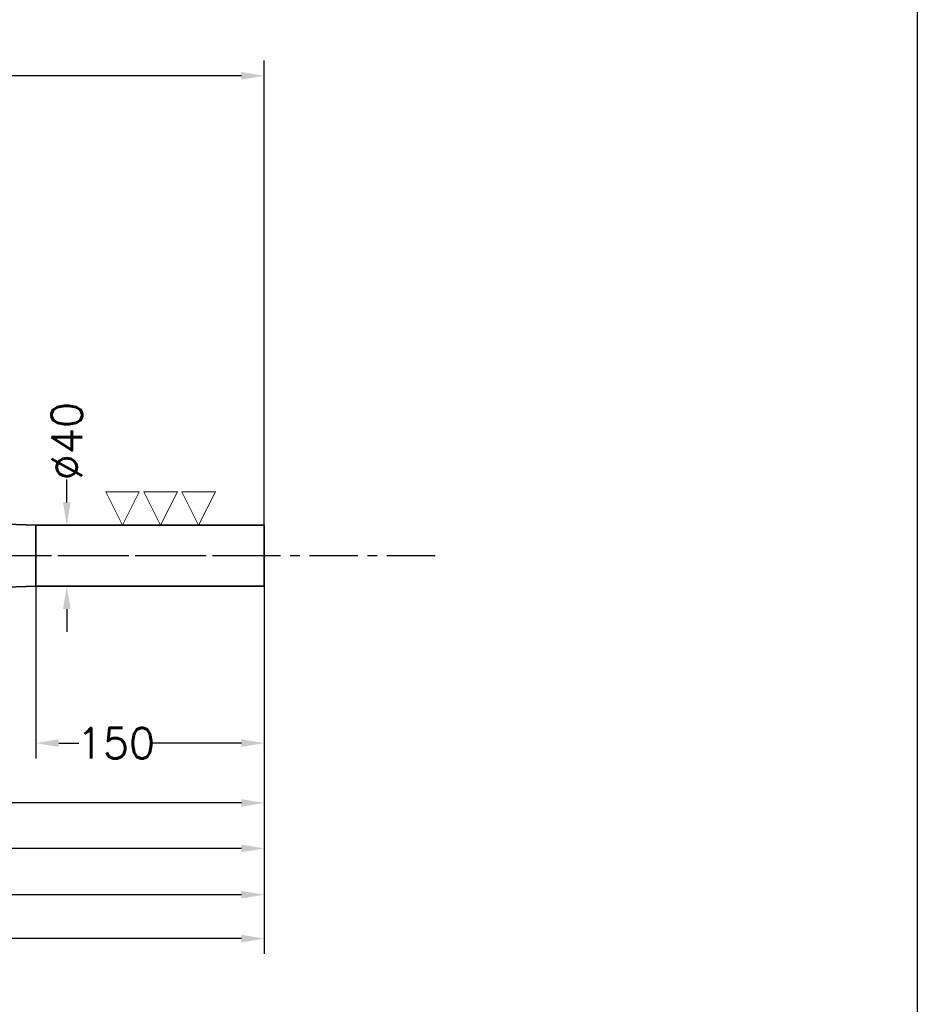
# Model space of a CAD drawing. Header units: millimetres. Extents: x 4480 to 7900, y 2154 to 4554.
# Tile 4 of 5: x 7250 to 7840, y 2800 to 3447. Entities that reach past the tile are written whole.
import ezdxf

# ---------------------------------------------------------------- set-up
doc = ezdxf.new("R2010")
doc.units = ezdxf.units.MM
doc.header["$MEASUREMENT"] = 0
doc.header["$PDMODE"] = 34
doc.header["$PDSIZE"] = 5
doc.linetypes.add('CENTER', pattern=[50.8, 31.75, -6.35, 6.35, -6.35])
doc.layers.get('DEFPOINTS').update_dxf_attribs({"linetype": 'CONTINUOUS'})
for name, color, linetype in [('Blade', 1, 'CONTINUOUS'), ('CENTER', 8, 'CENTER'), ('RAMME', 7, 'CONTINUOUS')]:
    doc.layers.add(name, color=color, linetype=linetype)
doc.layers.add('DIMS', color=7, linetype='CONTINUOUS', lineweight=15)
doc.layers.add('STOCK', color=5, linetype='CONTINUOUS', lineweight=35)
doc.styles.add('ROMANS', font='romans')
doc.dimstyles.new('Text 20', dxfattribs={"dimtxt": 20, "dimasz": 15, "dimexe": 10, "dimexo": 0, "dimgap": 0, "dimtad": 0, "dimdsep": 46, "dimtxsty": 'ROMANS', "dimcen": 10, "dimazin": 2, "dimtfac": 0.65, "dimtofl": 0, "dimtmove": 0, "dimatfit": 0, "dimfxl": 1, "dimtolj": 1, "dimarcsym": 0})

# ---------------------------------------------------------------- blocks, each defined once
blk = doc.blocks.new('*D3')
at = {"layer": 'DEFPOINTS', "color": 0, "transparency": 16777216}
for p in [(7260.93, 3114.95), (7281.25, 3114.95), (7260.93, 3074.95)]:
    blk.add_point(p, dxfattribs=at)
at = {"layer": 'DIMS', "color": 0, "lineweight": -2, "transparency": 16777216}
for p, q in [((7281.25, 3129.95), (7281.25, 3144.95)), ((7260.93, 3114.95), (7291.25, 3114.95)), ((7260.93, 3074.95), (7291.25, 3074.95)), ((7281.25, 3059.95), (7281.25, 3044.95))]:
    blk.add_line(p, q, dxfattribs=at)
at = {"layer": 'DIMS', "color": 0, "transparency": 16777216}
for points in [[(7278.75, 3129.95), (7283.75, 3129.95), (7281.25, 3114.95)], [(7278.75, 3059.95), (7283.75, 3059.95), (7281.25, 3074.95)]]:
    blk.add_solid(points, dxfattribs=at)
at = {"layer": 'DIMS', "color": 0, "transparency": 16777216, "insert": (7281.25, 3170.19), "char_height": 20, "attachment_point": 5, "rotation": 90, "style": 'ROMANS'}
blk.add_mtext('\\A1;%%C40', dxfattribs=at)
blk = doc.blocks.new('*D9')
at = {"layer": 'DEFPOINTS', "color": 0, "transparency": 16777216}
for p in [(7260.93, 3074.95), (7410.93, 3074.95), (7260.93, 2971.9)]:
    blk.add_point(p, dxfattribs=at)
at = {"layer": 'DIMS', "color": 0, "lineweight": -2, "transparency": 16777216}
for p, q in [((7260.93, 3074.95), (7260.93, 2961.9)), ((7410.93, 3074.95), (7410.93, 2961.9)), ((7275.93, 2971.9), (7289.2, 2971.9)), ((7395.93, 2971.9), (7337.77, 2971.9))]:
    blk.add_line(p, q, dxfattribs=at)
at = {"layer": 'DIMS', "color": 0, "transparency": 16777216}
for points in [[(7275.93, 2974.4), (7275.93, 2969.4), (7260.93, 2971.9)], [(7395.93, 2974.4), (7395.93, 2969.4), (7410.93, 2971.9)]]:
    blk.add_solid(points, dxfattribs=at)
at = {"layer": 'DIMS', "color": 0, "transparency": 16777216, "insert": (7313.48, 2971.9), "char_height": 20, "attachment_point": 5, "style": 'ROMANS'}
blk.add_mtext('\\A1;150', dxfattribs=at)
blk = doc.blocks.new('*D10')
at = {"layer": 'DEFPOINTS', "color": 0, "transparency": 16777216}
for p in [(7410.93, 3074.95), (7110.93, 3069.95), (7110.93, 2932.65)]:
    blk.add_point(p, dxfattribs=at)
at = {"layer": 'DIMS', "color": 0, "lineweight": -2, "transparency": 16777216}
for p, q in [((7410.93, 3074.95), (7410.93, 2922.65)), ((7110.93, 3069.95), (7110.93, 2922.65)), ((7125.93, 2932.65), (7153.64, 2932.65)), ((7395.93, 2932.65), (7205.07, 2932.65))]:
    blk.add_line(p, q, dxfattribs=at)
at = {"layer": 'DIMS', "color": 0, "transparency": 16777216}
for points in [[(7125.93, 2935.15), (7125.93, 2930.15), (7110.93, 2932.65)], [(7395.93, 2935.15), (7395.93, 2930.15), (7410.93, 2932.65)]]:
    blk.add_solid(points, dxfattribs=at)
at = {"layer": 'DIMS', "color": 0, "transparency": 16777216, "insert": (7179.36, 2932.65), "char_height": 20, "attachment_point": 5, "style": 'ROMANS'}
blk.add_mtext('\\A1;300', dxfattribs=at)
blk = doc.blocks.new('*D11')
at = {"layer": 'DEFPOINTS', "color": 0, "transparency": 16777216}
for p in [(6606.93, 3071.45), (7410.93, 3074.95), (6606.93, 2872.39)]:
    blk.add_point(p, dxfattribs=at)
at = {"layer": 'DIMS', "color": 0, "lineweight": -2, "transparency": 16777216}
for p, q in [((6606.93, 3071.45), (6606.93, 2862.39)), ((7410.93, 3074.95), (7410.93, 2862.39)), ((6621.93, 2872.39), (7057.14, 2872.39)), ((7395.93, 2872.39), (7109.53, 2872.39))]:
    blk.add_line(p, q, dxfattribs=at)
at = {"layer": 'DIMS', "color": 0, "transparency": 16777216}
for points in [[(6621.93, 2874.89), (6621.93, 2869.89), (6606.93, 2872.39)], [(7395.93, 2874.89), (7395.93, 2869.89), (7410.93, 2872.39)]]:
    blk.add_solid(points, dxfattribs=at)
at = {"layer": 'DIMS', "color": 0, "transparency": 16777216, "insert": (7083.34, 2872.39), "char_height": 20, "attachment_point": 5, "style": 'ROMANS'}
blk.add_mtext('\\A1;804', dxfattribs=at)
blk = doc.blocks.new('*D12')
at = {"layer": 'DEFPOINTS', "color": 0, "transparency": 16777216}
for p in [(5844.93, 3078.45), (7410.93, 3074.95), (7410.93, 2843.57)]:
    blk.add_point(p, dxfattribs=at)
at = {"layer": 'DIMS', "color": 0, "lineweight": -2, "transparency": 16777216}
for p, q in [((5844.93, 3078.45), (5844.93, 2833.57)), ((7410.93, 3074.95), (7410.93, 2833.57)), ((5859.93, 2843.57), (6656.59, 2843.57)), ((7395.93, 2843.57), (6724.21, 2843.57))]:
    blk.add_line(p, q, dxfattribs=at)
at = {"layer": 'DIMS', "color": 0, "transparency": 16777216}
for points in [[(5859.93, 2846.07), (5859.93, 2841.07), (5844.93, 2843.57)], [(7395.93, 2846.07), (7395.93, 2841.07), (7410.93, 2843.57)]]:
    blk.add_solid(points, dxfattribs=at)
at = {"layer": 'DIMS', "color": 0, "transparency": 16777216, "insert": (6690.4, 2843.57), "char_height": 20, "attachment_point": 5, "style": 'ROMANS'}
blk.add_mtext('\\A1;1566', dxfattribs=at)
blk = doc.blocks.new('SLETDREJ')
at = {"layer": 'DIMS'}
for p, q in [((-14, 22), (-36, 22)), ((-36, 22), (-25, 0)), ((-14, 22), (-25, 0)), ((-11, 22), (0, 0)), ((11, 22), (-11, 22)), ((11, 22), (0, 0)), ((14, 22), (25, 0)), ((36, 22), (14, 22)), ((36, 22), (25, 0))]:
    blk.add_line(p, q, dxfattribs=at)
blk = doc.blocks.new('*D22')
at = {"layer": 'DEFPOINTS', "color": 0, "transparency": 16777216}
for p in [(7410.93, 3074.95), (6646.93, 3069.95), (6646.93, 2902.8)]:
    blk.add_point(p, dxfattribs=at)
at = {"layer": 'DIMS', "color": 0, "lineweight": -2, "transparency": 16777216}
for p, q in [((7410.93, 3074.95), (7410.93, 2892.8)), ((6646.93, 3069.95), (6646.93, 2892.8)), ((6661.93, 2902.8), (7048.51, 2902.8)), ((7395.93, 2902.8), (7100.89, 2902.8))]:
    blk.add_line(p, q, dxfattribs=at)
at = {"layer": 'DIMS', "color": 0, "transparency": 16777216}
for points in [[(6661.93, 2905.3), (6661.93, 2900.3), (6646.93, 2902.8)], [(7395.93, 2905.3), (7395.93, 2900.3), (7410.93, 2902.8)]]:
    blk.add_solid(points, dxfattribs=at)
at = {"layer": 'DIMS', "color": 0, "transparency": 16777216, "insert": (7074.7, 2902.8), "char_height": 20, "attachment_point": 5, "style": 'ROMANS'}
blk.add_mtext('\\A1;764', dxfattribs=at)
blk = doc.blocks.new('RUD33R-BLADE')
at = {"layer": 'CENTER'}
blk.add_line((869.14, 0), (-1121.39, 0), dxfattribs=at)
blk = doc.blocks.new('*D30')
at = {"layer": 'DEFPOINTS', "color": 0, "transparency": 16777216}
for p in [(6653.95, 3410), (6653.95, 3351.83), (7410.93, 3114.95)]:
    blk.add_point(p, dxfattribs=at)
at = {"layer": 'DIMS', "color": 0, "lineweight": -2, "transparency": 16777216}
for p, q in [((6653.95, 3351.83), (6653.95, 3420)), ((7410.93, 3114.95), (7410.93, 3420)), ((6668.95, 3410), (7006.29, 3410)), ((7395.93, 3410), (7057.71, 3410))]:
    blk.add_line(p, q, dxfattribs=at)
at = {"layer": 'DIMS', "color": 0, "transparency": 16777216}
for points in [[(6668.95, 3412.5), (6668.95, 3407.5), (6653.95, 3410)], [(7395.93, 3412.5), (7395.93, 3407.5), (7410.93, 3410)]]:
    blk.add_solid(points, dxfattribs=at)
at = {"layer": 'DIMS', "color": 0, "transparency": 16777216, "insert": (7032, 3410), "char_height": 20, "attachment_point": 5, "style": 'ROMANS'}
blk.add_mtext('\\A1;757', dxfattribs=at)

msp = doc.modelspace()

# ---------------------------------------------------------------- linework, layer by layer
at = {"layer": 'CENTER'}
msp.add_line((7410.928, 3094.952), (5606.8, 3094.952), dxfattribs=at)
at = {"layer": 'RAMME'}
msp.add_line((7839.724, 4494), (7839.724, 2214), dxfattribs=at)
at = {"layer": 'STOCK'}
for p, q in [((7260.928, 3114.952), (7110.928, 3119.952)), ((7410.928, 3114.952), (7260.928, 3114.952)), ((7260.928, 3114.952), (7260.928, 3074.952)), ((7410.928, 3114.952), (7410.928, 3074.952)), ((7110.928, 3069.952), (7260.928, 3074.952)), ((7260.928, 3074.952), (7410.928, 3074.952))]:
    msp.add_line(p, q, dxfattribs=at)

# ---------------------------------------------------------------- block references
at = {"layer": 'Blade'}
msp.add_blockref('RUD33R-BLADE', (6653.947, 3094.952), dxfattribs=at)
at = {"layer": 'DIMS'}
msp.add_blockref('SLETDREJ', (7342.843, 3114.952), dxfattribs=at)

# ---------------------------------------------------------------- dimensions: what is measured, and where the dimension line sits
dim = msp.add_linear_dim(base=(6653.947, 3410), p1=(7410.928, 3114.952), p2=(6653.947, 3351.825), dimstyle='Text 20', override={"dimdec": 1}, dxfattribs=at)
dim.commit()
dim.dimension.update_dxf_attribs({"geometry": '*D30', "text_midpoint": (7032, 3410), "dimtype": 160})
dim = msp.add_linear_dim(base=(7281.25, 3114.952), p1=(7260.928, 3074.952), p2=(7260.928, 3114.952), angle=90, text='%%C<>', dimstyle='Text 20', dxfattribs=at)
dim.commit()
dim.dimension.update_dxf_attribs({"geometry": '*D3', "text_midpoint": (7281.25, 3170.19), "dimtype": 160})
for base, p1, p2, picture, middle in [((7410.928, 2843.566), (5844.929, 3078.452), (7410.928, 3074.952), '*D12', (6690.401, 2843.566)), ((6606.929, 2872.387), (7410.928, 3074.952), (6606.929, 3071.452), '*D11', (7083.335, 2872.387)), ((6646.929, 2902.801), (7410.928, 3074.952), (6646.929, 3069.952), '*D22', (7074.702, 2902.801)), ((7110.928, 2932.649), (7410.928, 3074.952), (7110.928, 3069.952), '*D10', (7179.356, 2932.649)), ((7260.928, 2971.898), (7410.928, 3074.952), (7260.928, 3074.952), '*D9', (7313.481, 2971.898))]:
    dim = msp.add_linear_dim(base=base, p1=p1, p2=p2, dimstyle='Text 20', dxfattribs=at)
    dim.commit()
    dim.dimension.update_dxf_attribs({"geometry": picture, "text_midpoint": middle, "dimtype": 160})

doc.saveas('drawing.dxf')
